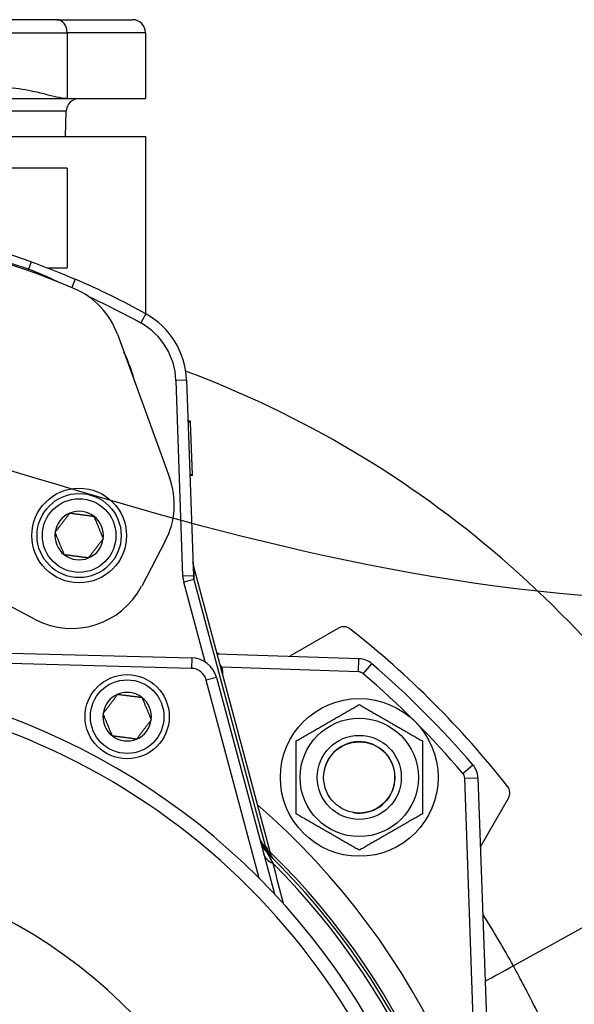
# Model space of a CAD drawing. Header units: millimetres. Extents: x 0 to 5940, y 0 to 4200.
# Tile 35 of 55: x 1001 to 1106, y 3136 to 3323. Entities that reach past the tile are written whole.
import ezdxf

# ---------------------------------------------------------------- set-up
doc = ezdxf.new("R2010")
doc.units = ezdxf.units.MM
doc.header["$LTSCALE"] = 50
doc.layers.add('02-LINIE-035', color=2, linetype='CONTINUOUS')
doc.layers.add('03-LINIE-050', color=3, linetype='CONTINUOUS')

msp = doc.modelspace()

# ---------------------------------------------------------------- linework, layer by layer
at = {"layer": '02-LINIE-035'}
for p, q in [((1007.64, 3322.98), (968.63, 3322.98)), ((1007.64, 3322.98), (1022.03, 3322.98)), ((970.03, 3320.48), (1009.62, 3320.48)), ((1024.53, 3320.48), (1009.62, 3320.48)), ((1009.62, 3320.48), (1009.62, 3307.98)), ((1024.53, 3320.48), (1024.53, 3307.98)), ((960.03, 3307.98), (1009.62, 3307.98)), ((1009.62, 3307.98), (1024.53, 3307.98)), ((1009.44, 3305.57), (960.03, 3305.57)), ((1009.28, 3300.78), (1009.44, 3305.57)), ((960.03, 3300.78), (1024.53, 3300.78)), ((1024.53, 3300.78), (1024.53, 3267.1)), ((1009.62, 3294.78), (970.03, 3294.78)), ((1009.62, 3294.78), (1009.62, 3275.78)), ((1002.75, 3276.95), (1002.24, 3275.54)), ((1002.24, 3275.54), (1002.15, 3275.29)), ((1005.88, 3275.78), (1009.62, 3275.78)), ((1011.17, 3273.63), (1010.49, 3272.05)), ((1024.58, 3267.07), (1023.61, 3265.32)), ((1019.18, 3263.18), (1029.09, 3235.96)), ((1032.32, 3254.47), (1030.32, 3254.4)), ((1031.62, 3217.16), (1030.32, 3254.4)), ((1032.32, 3254.47), (1033.62, 3217.23)), ((1033.09, 3246.66), (1032.59, 3246.64)), ((1033.09, 3246.49), (1032.59, 3246.47)), ((1033.09, 3246.49), (1033.09, 3246.66)), ((1033.45, 3236.45), (1033.09, 3246.49)), ((1033.45, 3236.45), (1032.95, 3236.44)), ((1033.45, 3236.33), (1032.95, 3236.31)), ((1033.45, 3236.33), (1033.45, 3236.45)), ((1028.28, 3223.87), (1023.79, 3215.3)), ((1033.62, 3219.22), (1033.62, 3219.22)), ((1048.46, 3163.85), (1033.62, 3219.22)), ((1033.62, 3219.21), (1033.72, 3216.54)), ((1048.46, 3163.85), (1033.62, 3219.21)), ((1033.62, 3217.23), (1031.62, 3217.16)), ((1033.72, 3216.54), (1031.79, 3216.02)), ((1033.72, 3216.54), (1047.28, 3165.93)), ((1003.55, 3208.97), (990.7, 3215.69)), ((1035.84, 3200.88), (1031.79, 3216.02)), ((1061.23, 3207.3), (1051.98, 3201.96)), ((952.03, 3203.78), (1033.3, 3201.66)), ((1033.24, 3199.66), (970.55, 3201.3)), ((1033.3, 3201.66), (1033.24, 3199.66)), ((1038.12, 3202.44), (1065.09, 3201.5)), ((1065.01, 3199), (1065.09, 3201.5)), ((1039.06, 3199.91), (1038.81, 3199.86)), ((1065.01, 3199), (1039.06, 3199.91)), ((1065.93, 3198.64), (1067.56, 3200.54)), ((1038, 3197.95), (1036.06, 3197.43)), ((1046.16, 3159.74), (1036.06, 3197.43)), ((1038, 3197.95), (1049.03, 3156.78)), ((1039.28, 3198.1), (1039.29, 3198.1)), ((1039.29, 3198.1), (1039.29, 3198.08)), ((1084.89, 3179.69), (1086.79, 3181.31)), ((1085.25, 3178.76), (1087.75, 3178.85)), ((1086.85, 3133), (1085.25, 3178.76)), ((1087.75, 3178.85), (1089.34, 3133.09)), ((1088.2, 3165.74), (1093.55, 3174.99)), ((1047.28, 3165.93), (1047.04, 3165.87)), ((1136.37, 3166.28), (1094.48, 3143.09)), ((1048.02, 3164.23), (1048.02, 3164.23)), ((1048.47, 3163.79), (1048.47, 3163.79)), ((1048.48, 3163.78), (1048.48, 3163.78))]:
    msp.add_line(p, q, dxfattribs=at)
for centre, radius in [((1011.9, 3224.91), 9), ((1011.9, 3224.91), 8), ((1011.9, 3224.91), 7), ((1021.03, 3190.47), 8), ((1021.03, 3190.47), 7), ((1065.17, 3178.92), 15), ((1065.17, 3178.92), 11.25), ((1065.17, 3178.92), 8), ((1065.17, 3178.92), 8), ((1065.17, 3178.92), 6.77)]:
    msp.add_circle(centre, radius, dxfattribs=at)
for centre, radius, start, end in [((1022.03, 3320.48), 2.5, 0, 90), ((1011.94, 3305.48), 2.5, 90, 178), ((952.03, 3135.78), 150, 70.2372, 109.7628), ((952.03, 3135.78), 148.5, 70.2372, 109.7628), ((952.03, 3133.91), 150, 66.8569, 98.2712), ((952.03, 3135.78), 150, 61.0746, 66.7807), ((1005.09, 3258.05), 15, 20, 66.8569), ((952.03, 3135.78), 148, 61.0746, 65.3627), ((1017.32, 3253.94), 15, 2, 61.0746), ((1017.32, 3253.94), 13, 2, 61.0746), ((991.59, 3245.89), 32, 14.2901, 25.7099), ((962.38, 3069.94), 198.88, 28.9749, 69.4608), ((1014.99, 3230.83), 15, 332.3657, 20), ((1011.9, 3224.91), 4.62, 52.4483, 112.4483), ((1011.9, 3224.91), 4.62, 112.4483, 172.4483), ((1011.9, 3224.91), 4.62, 352.4483, 52.4483), ((1011.9, 3224.91), 4.62, 172.4483, 232.4483), ((1011.9, 3224.91), 4.62, 292.4483, 352.4483), ((1011.9, 3224.91), 4.62, 232.4483, 292.4483), ((1010.5, 3222.25), 15, 242.3657, 332.3657), ((1062.23, 3205.57), 2, 51.7487, 120), ((952.03, 3065.78), 180, 38.2513, 51.7487), ((1033.17, 3196.66), 5, 15, 88.5), ((1064.95, 3197.5), 4, 49.3932, 88), ((1033.17, 3196.66), 3, 15, 88.5), ((1029.29, 3197.75), 10, 2, 12.4775), ((952.03, 3065.78), 177.5, 40.6068, 49.3932), ((1064.95, 3197.5), 1.5, 49.3932, 88), ((952.03, 3065.78), 175, 40.6068, 49.3932), ((952.03, 3065.78), 133, 25.2045, 78.0776), ((1021.03, 3190.47), 4.62, 112.6173, 172.6173), ((1021.03, 3190.47), 4.62, 52.6173, 112.6173), ((1021.03, 3190.47), 4.62, 352.6173, 52.6173), ((952.03, 3065.78), 130.37, 292.552, 76.5409), ((1021.03, 3190.47), 4.62, 172.6173, 232.6173), ((1021.03, 3190.47), 4.62, 292.6173, 352.6173), ((1021.03, 3190.47), 4.62, 232.6173, 292.6173), ((1065.17, 3178.92), 6.79, 260, 170), ((1083.75, 3178.71), 4, 2, 40.6068), ((1083.75, 3178.71), 1.5, 2, 40.6068), ((1091.81, 3175.99), 2, 330, 38.2513), ((952.03, 3065.78), 143, 310.9811, 49.0189), ((1051.16, 3168.16), 5, 195, 225.9232), ((947.2, 3064.49), 142.5, 45.246, 45.3887), ((952.03, 3065.78), 137.5, 314.0768, 45.9232), ((952.03, 3065.78), 138, 314.1915, 45.8085), ((952.03, 3065.78), 136.85, 314.9689, 45.0311), ((952.03, 3065.78), 97.73, 300.7701, 72.9946)]:
    msp.add_arc(centre, radius, start, end, dxfattribs=at)
for centre, major_axis, ratio, start_param, end_param in [((1007.64, 3320.48), (0, 2.5), 0.794421, 4.712389, 6.283185), ((1036.52, 3219.98), (-3, -0.1), 0.993293, 0, 0.228372), ((1036.61, 3217.33), (-0.18, 5.03), 0.993293, 1.570796, 1.799169), ((1036.61, 3217.33), (-0.11, 3.05), 0.984518, 1.570796, 1.799169), ((1048.73, 3166.33), (-1.39, -1.44), 0.685613, 5.561339, 6.020176), ((1051.16, 3166.67), (-2.26, 3.83), 0.876884, 1.264014, 1.8641), ((1052.36, 3166.98), (-3.52, -3.55), 0.998651, 5.754706, 6.283185), ((1051.82, 3165.68), (-4.83, -1.29), 0.661971, 0, 0.717845), ((1094.85, 3143.3), (8.79, 4.77), 0.00036, 3.998464, 4.669966)]:
    msp.add_ellipse(centre, major_axis=major_axis, ratio=ratio, start_param=start_param, end_param=end_param, dxfattribs=at)
for points, knots in [([(1009.62, 3307.98), (1008.98, 3307.98), (1008.28, 3308.12), (1006.88, 3308.44), (1006.18, 3308.62), (1004.69, 3308.99), (1003.65, 3309.24), (1002.06, 3309.57), (1001.25, 3309.72), (999.63, 3309.92), (998.82, 3309.98), (998.08, 3309.98)], [0, 0, 0, 0, 0.317837, 0.317837, 0.635674, 0.635674, 1.065835, 1.065835, 1.430553, 1.430553, 1.795271, 1.795271, 1.795271, 1.795271]), ([(1002.75, 3276.95), (1005.29, 3276.04), (1007.81, 3275.05), (1010.3, 3274), (1010.59, 3273.88), (1010.88, 3273.76), (1011.17, 3273.63)], [0, 0, 0, 0, 0.896485, 0.896485, 0.896485, 1, 1, 1, 1]), ([(1033.52, 3219.89), (1033.53, 3219.78), (1033.54, 3219.66), (1033.57, 3219.44), (1033.59, 3219.33), (1033.62, 3219.22)], [0, 0, 0, 0, 0.03423719, 0.03423719, 0.06803143, 0.06803143, 0.06803143, 0.06803143]), ([(1033.62, 3219.21), (1033.62, 3219.22), (1033.62, 3219.22), (1033.62, 3219.22), (1033.62, 3219.22), (1033.62, 3219.22)], [0, 0, 0, 0, 0.0004882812, 0.0004882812, 0.0007730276, 0.0007730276, 0.0007730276, 0.0007730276]), ([(1038.69, 3200.31), (1038.76, 3200.25), (1038.83, 3200.18), (1038.9, 3200.1), (1038.96, 3200.04), (1039.01, 3199.98), (1039.06, 3199.91)], [0.94892857, 0.94892857, 0.94892857, 0.94892857, 0.97683477, 0.97683477, 0.97683477, 1, 1, 1, 1]), ([(1047.04, 3165.87), (1047.23, 3165.48), (1047.45, 3165.1), (1047.7, 3164.75), (1047.83, 3164.55), (1047.97, 3164.37), (1048.12, 3164.19), (1048.27, 3164.01), (1048.43, 3163.84), (1048.59, 3163.67), (1048.59, 3163.67), (1048.6, 3163.67), (1048.6, 3163.66)], [0, 0, 0, 0, 0.481133, 0.481133, 0.481133, 0.737054, 0.737054, 0.737054, 0.994978, 0.994978, 0.994978, 1, 1, 1, 1]), ([(1047.68, 3164.57), (1047.68, 3164.57), (1047.69, 3164.54), (1047.72, 3164.48), (1047.77, 3164.39), (1047.85, 3164.25), (1047.94, 3164.07), (1047.99, 3163.98), (1048.05, 3163.88), (1048.11, 3163.78), (1048.3, 3163.43), (1048.52, 3163.02), (1048.74, 3162.6)], [0, 0, 0, 0, 0.155563, 0.155563, 0.155563, 0.407438, 0.407438, 0.407438, 0.542309, 0.542309, 0.542309, 1, 1, 1, 1]), ([(1047.75, 3165.07), (1047.75, 3165.07), (1047.75, 3165.06), (1047.76, 3165.04), (1047.77, 3165.01), (1047.8, 3164.94), (1047.83, 3164.88), (1047.89, 3164.74), (1047.92, 3164.68), (1048.01, 3164.52), (1048.06, 3164.43), (1048.21, 3164.19), (1048.31, 3164.04), (1048.55, 3163.73), (1048.69, 3163.58), (1048.84, 3163.43)], [0.4540761, 0.4540761, 0.4540761, 0.4540761, 0.4773194, 0.4773194, 0.5044739, 0.5044739, 0.5375505, 0.5375505, 0.5646187, 0.5646187, 0.598696, 0.598696, 0.6532467, 0.6532467, 0.7167742, 0.7167742, 0.7167742, 0.7167742]), ([(1102.76, 3126.5), (1101.86, 3128.48), (1100.93, 3130.46), (1099.11, 3134.21), (1098.22, 3135.98), (1096.75, 3138.85), (1096.17, 3139.95), (1095.22, 3141.73), (1094.85, 3142.41), (1094.48, 3143.09)], [0, 0, 0, 0, 0.659127, 0.659127, 1.253269, 1.253269, 1.624608, 1.624608, 1.856695, 1.856695, 1.856695, 1.856695])]:
    msp.add_open_spline(points, degree=3, knots=knots, dxfattribs=at)
for points in [[(1007.86, 3273.13), (1006.04, 3274.04), (1004.16, 3274.85), (1002.24, 3275.54)], [(1038.53, 3202.42), (1038.37, 3202.52), (1038.22, 3202.61), (1038.06, 3202.71)], [(1046.26, 3167.12), (1046.53, 3166.69), (1046.79, 3166.27), (1047.04, 3165.87)], [(1047.53, 3165.69), (1047.56, 3165.65), (1047.66, 3165.37), (1047.8, 3164.93)], [(1048.74, 3162.6), (1049.37, 3160.12), (1050.02, 3157.58), (1050.67, 3154.99)], [(1094.48, 3143.09), (1092.66, 3146.43), (1090.72, 3149.71), (1088.65, 3152.92)]]:
    msp.add_open_spline(points, degree=3, dxfattribs=at)
for points, weights in [([(1007.32, 3225.52), (1008.72, 3227.35), (1010.13, 3229.18)], [1.21650635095, 1.40470053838, 1.21650635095]), ([(1010.13, 3229.18), (1012.42, 3228.88), (1014.71, 3228.57)], [1.21650635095, 1.40470053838, 1.21650635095]), ([(1014.71, 3228.57), (1015.59, 3226.44), (1016.47, 3224.31)], [1.21650635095, 1.40470053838, 1.21650635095]), ([(1009.08, 3221.25), (1008.2, 3223.38), (1007.32, 3225.52)], [1.21650635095, 1.40470053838, 1.21650635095]), ([(1016.47, 3224.31), (1015.07, 3222.47), (1013.66, 3220.64)], [1.21650635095, 1.40470053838, 1.21650635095]), ([(1013.66, 3220.64), (1011.37, 3220.95), (1009.08, 3221.25)], [1.21650635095, 1.40470053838, 1.21650635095]), ([(1016.45, 3191.06), (1017.85, 3192.89), (1019.25, 3194.73)], [1.21650635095, 1.40470053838, 1.21650635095]), ([(1019.25, 3194.73), (1021.54, 3194.43), (1023.83, 3194.14)], [1.21650635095, 1.40470053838, 1.21650635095]), ([(1023.83, 3194.14), (1024.72, 3192), (1025.61, 3189.87)], [1.21650635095, 1.40470053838, 1.21650635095]), ([(1053.17, 3185.85), (1059.17, 3189.31), (1065.17, 3192.78)], [1, 1.15470053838, 1]), ([(1065.17, 3192.78), (1071.17, 3189.31), (1077.17, 3185.85)], [1, 1.15470053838, 1]), ([(1018.22, 3186.8), (1017.34, 3188.93), (1016.45, 3191.06)], [1.21650635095, 1.40470053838, 1.21650635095]), ([(1025.61, 3189.87), (1024.21, 3188.04), (1022.81, 3186.2)], [1.21650635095, 1.40470053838, 1.21650635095]), ([(1022.81, 3186.2), (1020.52, 3186.5), (1018.22, 3186.8)], [1.21650635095, 1.40470053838, 1.21650635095]), ([(1053.17, 3171.99), (1053.17, 3178.92), (1053.17, 3185.85)], [1, 1.15470053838, 1]), ([(1077.17, 3185.85), (1077.17, 3178.92), (1077.17, 3171.99)], [1, 1.15470053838, 1]), ([(1065.17, 3165.07), (1059.17, 3168.53), (1053.17, 3171.99)], [1, 1.15470053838, 1]), ([(1077.17, 3171.99), (1071.17, 3168.53), (1065.17, 3165.07)], [1, 1.15470053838, 1])]:
    msp.add_rational_spline(points, weights, degree=2, dxfattribs=at)
at = {"layer": '03-LINIE-050'}
msp.add_open_spline([(972.03, 3245.78), (1013.88, 3232.44), (1098.6, 3205.42), (1260.75, 3220.47), (1359.82, 3279.41), (1420.03, 3315.22)], degree=3, knots=[0, 0, 0, 0, 130.865162, 264.949702, 472.651133, 472.651133, 472.651133, 472.651133], dxfattribs=at)

doc.saveas('drawing.dxf')
